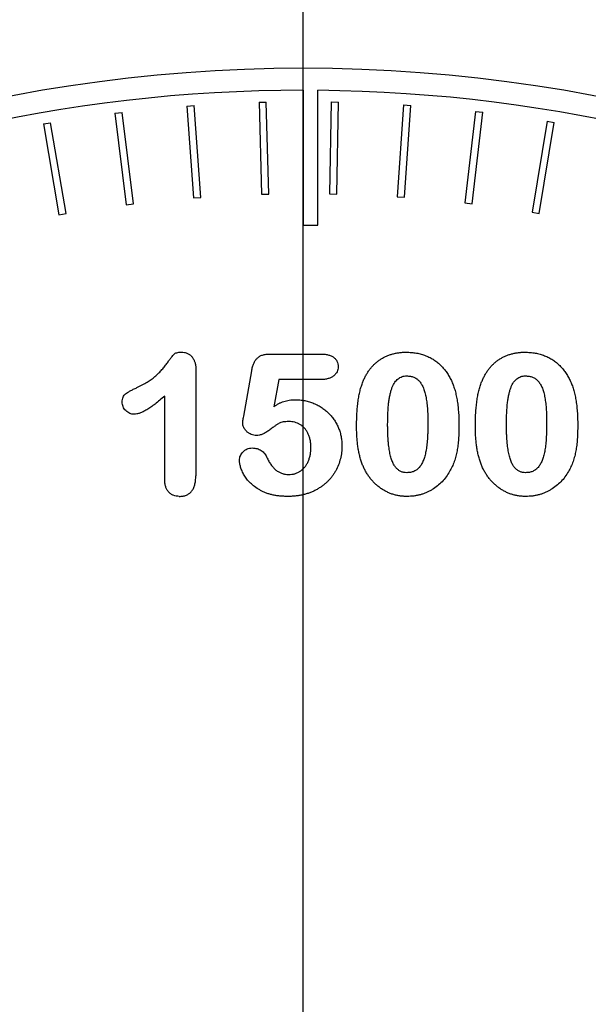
# Model space of a CAD drawing. Header units: inches. Extents: x 4 to 194, y 4 to 148.
# Tile 13 of 88: x 42.998 to 43.387, y 96.721 to 97.396. Entities that reach past the tile are written whole.
import ezdxf

# ---------------------------------------------------------------- set-up
doc = ezdxf.new("R2010")
doc.units = ezdxf.units.IN
doc.header["$LTSCALE"] = 18
doc.header["$MEASUREMENT"] = 0
doc.linetypes.add('CENTERX2', pattern=[0.8, 0.5, -0.1, 0.1, -0.1])
doc.layers.add('CENTER', color=40, linetype='CENTERX2')

# ---------------------------------------------------------------- blocks, each defined once
blk = doc.blocks.new('SW_CENTERMARKSYMBOL_6')
at = {"layer": 'CENTER', "color": 0}
blk.add_line((0, 0.2), (0, 1.4), dxfattribs=at)

msp = doc.modelspace()

# ---------------------------------------------------------------- linework, layer by layer
for p, q in [((43.19175, 97.34734), (43.19175, 97.25484)), ((43.20175, 97.25484), (43.20175, 97.3473)), ((43.16159, 97.33913), (43.16658, 97.33926)), ((43.16159, 97.33913), (43.16326, 97.27608)), ((43.16826, 97.27622), (43.16658, 97.33926)), ((43.21103, 97.33939), (43.20971, 97.27633)), ((43.21103, 97.33939), (43.21603, 97.33928)), ((43.21471, 97.27623), (43.21603, 97.33928)), ((43.06302, 97.33157), (43.06798, 97.33217)), ((43.07564, 97.26957), (43.06798, 97.33217)), ((43.11221, 97.33652), (43.1172, 97.33689)), ((43.11221, 97.33652), (43.11688, 97.27363)), ((43.12187, 97.274), (43.1172, 97.33689)), ((43.26043, 97.33729), (43.25611, 97.27438)), ((43.26043, 97.33729), (43.26541, 97.33695)), ((43.2611, 97.27403), (43.26541, 97.33695)), ((43.30967, 97.33286), (43.30237, 97.27021)), ((43.30733, 97.26964), (43.31463, 97.33228)), ((43.30967, 97.33286), (43.31463, 97.33228)), ((43.01412, 97.32428), (43.01904, 97.32512)), ((43.02967, 97.26296), (43.01904, 97.32512)), ((43.06302, 97.33157), (43.07067, 97.26897)), ((43.35865, 97.32608), (43.34837, 97.26386)), ((43.35331, 97.26305), (43.36358, 97.32527)), ((43.35865, 97.32608), (43.36358, 97.32527)), ((43.01412, 97.32428), (43.02474, 97.26212)), ((43.11688, 97.27363), (43.12187, 97.274)), ((43.16326, 97.27608), (43.16826, 97.27622)), ((43.20971, 97.27633), (43.21471, 97.27623)), ((43.25611, 97.27438), (43.2611, 97.27403)), ((43.07067, 97.26897), (43.07564, 97.26957)), ((43.30237, 97.27021), (43.30733, 97.26964)), ((43.02474, 97.26212), (43.02967, 97.26296)), ((43.34837, 97.26386), (43.35331, 97.26305)), ((43.19175, 97.25484), (43.20175, 97.25484)), ((43.16921, 97.16671), (43.20329, 97.16671)), ((43.11833, 97.15683), (43.11833, 97.08335)), ((43.15115, 97.12427), (43.15658, 97.15519)), ((43.17525, 97.14921), (43.17177, 97.13064)), ((43.20368, 97.14921), (43.17525, 97.14921)), ((43.09708, 97.08085), (43.09708, 97.13796))]:
    msp.add_line(p, q)
for radius in [1.3, 1.15]:
    msp.add_circle((43.19175, 96.29969), radius)
for radius, start, end in [(1.06265, 315, 225), (1.04765, 90, 116.45309), (1.04765, 63, 89.45309)]:
    msp.add_arc((43.19175, 96.29969), radius, start, end)
for points, knots in [([(43.19175, 95.06969), (42.86554, 95.06969), (42.55267, 95.19929), (42.09134, 95.66062), (41.96175, 95.97349), (41.96175, 96.6259), (42.09134, 96.93877), (42.55267, 97.4001), (42.86554, 97.52969), (43.19175, 97.52969)], [0, 0, 0, 0, 0.25, 0.25, 0.5, 0.5, 0.75, 0.75, 1, 1, 1, 1]), ([(43.19175, 97.52969), (43.51796, 97.52969), (43.83083, 97.4001), (44.29215, 96.93877), (44.42175, 96.6259), (44.42175, 95.97349), (44.29215, 95.66062), (43.83083, 95.19929), (43.51796, 95.06969), (43.19175, 95.06969)], [0, 0, 0, 0, 0.25, 0.25, 0.5, 0.5, 0.75, 0.75, 1, 1, 1, 1]), ([(43.07812, 97.14374), (43.07934, 97.14433), (43.08168, 97.14547), (43.08493, 97.14734), (43.08782, 97.14921), (43.09033, 97.1512), (43.0926, 97.15328), (43.09472, 97.15545), (43.0967, 97.15778), (43.09851, 97.16015), (43.10009, 97.16238), (43.10147, 97.16421), (43.10255, 97.16557), (43.10337, 97.1666), (43.10426, 97.16728), (43.10537, 97.16769), (43.10675, 97.16793), (43.10777, 97.16795), (43.10831, 97.16796)], [0, 0, 0, 0, 0.102067, 0.19594, 0.282382, 0.361719, 0.437457, 0.514164, 0.590398, 0.667755, 0.738735, 0.796553, 0.840246, 0.870166, 0.894706, 0.923781, 0.958725, 1, 1, 1, 1]), ([(43.10831, 97.16796), (43.10909, 97.16793), (43.11058, 97.16787), (43.11266, 97.16725), (43.11444, 97.16622), (43.11586, 97.16477), (43.11696, 97.16306), (43.11778, 97.16116), (43.11825, 97.15905), (43.1183, 97.15759), (43.11833, 97.15683)], [0, 0, 0, 0, 0.1380034, 0.2634133, 0.3815355, 0.4992045, 0.6194, 0.7400336, 0.8656298, 1, 1, 1, 1]), ([(43.15658, 97.15519), (43.15675, 97.15611), (43.15709, 97.15785), (43.15794, 97.16023), (43.15898, 97.16226), (43.16029, 97.16393), (43.16198, 97.16522), (43.16404, 97.16611), (43.1665, 97.16663), (43.16827, 97.16668), (43.16921, 97.16671)], [0, 0, 0, 0, 0.146333, 0.27738, 0.39516, 0.502581, 0.60811, 0.723229, 0.851741, 1, 1, 1, 1]), ([(43.20329, 97.16671), (43.20427, 97.16669), (43.20609, 97.16665), (43.20864, 97.16625), (43.21081, 97.16556), (43.21262, 97.16459), (43.21403, 97.16332), (43.21501, 97.16173), (43.21562, 97.15989), (43.21568, 97.15856), (43.21572, 97.15786)], [0, 0, 0, 0, 0.168091, 0.315373, 0.4458, 0.560289, 0.667171, 0.770973, 0.88002, 1, 1, 1, 1]), ([(43.23261, 97.14763), (43.23295, 97.14844), (43.23362, 97.15002), (43.2348, 97.15228), (43.23607, 97.15441), (43.23746, 97.15637), (43.23897, 97.15819), (43.24059, 97.15988), (43.24233, 97.1614), (43.24418, 97.16277), (43.24612, 97.164), (43.24817, 97.16506), (43.2503, 97.16597), (43.25254, 97.16668), (43.25485, 97.16725), (43.25724, 97.16766), (43.25973, 97.16792), (43.26142, 97.16795), (43.26228, 97.16796)], [0, 0, 0, 0, 0.068258, 0.13462, 0.19867, 0.260989, 0.32234, 0.383072, 0.443206, 0.502759, 0.562815, 0.62236, 0.682477, 0.743378, 0.805122, 0.868026, 0.932896, 1, 1, 1, 1]), ([(43.26228, 97.16796), (43.26347, 97.16793), (43.26582, 97.16786), (43.26926, 97.16745), (43.27253, 97.16666), (43.27564, 97.16564), (43.27857, 97.16434), (43.28128, 97.16276), (43.2838, 97.16094), (43.28607, 97.15885), (43.28813, 97.15655), (43.29005, 97.15409), (43.29173, 97.15141), (43.29268, 97.14951), (43.29316, 97.14855)], [0, 0, 0, 0, 0.092463, 0.181996, 0.268071, 0.352673, 0.4356, 0.516119, 0.595984, 0.675304, 0.754997, 0.835263, 0.916915, 1, 1, 1, 1]), ([(43.31386, 97.14763), (43.3142, 97.14844), (43.31487, 97.15002), (43.31605, 97.15228), (43.31732, 97.15441), (43.31871, 97.15637), (43.32022, 97.15819), (43.32184, 97.15988), (43.32358, 97.1614), (43.32543, 97.16277), (43.32737, 97.164), (43.32942, 97.16506), (43.33155, 97.16597), (43.33379, 97.16668), (43.3361, 97.16725), (43.33849, 97.16766), (43.34098, 97.16792), (43.34267, 97.16795), (43.34353, 97.16796)], [0, 0, 0, 0, 0.068258, 0.13462, 0.19867, 0.260989, 0.32234, 0.383072, 0.443206, 0.502759, 0.562815, 0.62236, 0.682477, 0.743378, 0.805122, 0.868026, 0.932896, 1, 1, 1, 1]), ([(43.34353, 97.16796), (43.34472, 97.16793), (43.34707, 97.16786), (43.35051, 97.16745), (43.35378, 97.16666), (43.35689, 97.16564), (43.35982, 97.16434), (43.36253, 97.16276), (43.36505, 97.16094), (43.36732, 97.15885), (43.36938, 97.15655), (43.3713, 97.15409), (43.37298, 97.15141), (43.37393, 97.14951), (43.37441, 97.14855)], [0, 0, 0, 0, 0.092463, 0.181996, 0.268071, 0.352673, 0.4356, 0.516119, 0.595984, 0.675304, 0.754997, 0.835263, 0.916915, 1, 1, 1, 1]), ([(43.21572, 97.15786), (43.21568, 97.15729), (43.2156, 97.15616), (43.215, 97.15453), (43.21401, 97.15305), (43.21268, 97.15169), (43.21095, 97.15056), (43.20884, 97.14977), (43.20638, 97.14928), (43.20462, 97.14924), (43.20368, 97.14921)], [0, 0, 0, 0, 0.1033306, 0.2048465, 0.3105548, 0.4248628, 0.5475878, 0.6805916, 0.8310049, 1, 1, 1, 1]), ([(43.24958, 97.11884), (43.2496, 97.12024), (43.24963, 97.12294), (43.24975, 97.12685), (43.25001, 97.13044), (43.25032, 97.13373), (43.25078, 97.13672), (43.25128, 97.13942), (43.25194, 97.14181), (43.25265, 97.14393), (43.25349, 97.14576), (43.25445, 97.14734), (43.25551, 97.1487), (43.2567, 97.14979), (43.258, 97.15066), (43.25942, 97.15126), (43.26095, 97.15166), (43.26201, 97.15169), (43.26255, 97.15171)], [0, 0, 0, 0, 0.108151, 0.208808, 0.301586, 0.386518, 0.464338, 0.535065, 0.598633, 0.655579, 0.707113, 0.7543, 0.797975, 0.839625, 0.878825, 0.918253, 0.958144, 1, 1, 1, 1]), ([(43.26255, 97.15171), (43.26342, 97.15167), (43.26508, 97.1516), (43.26742, 97.15094), (43.26949, 97.14987), (43.27124, 97.14831), (43.27272, 97.14632), (43.27397, 97.14388), (43.27496, 97.14098), (43.27575, 97.13763), (43.27637, 97.1338), (43.27677, 97.12945), (43.27706, 97.12457), (43.27707, 97.12115), (43.27708, 97.11935)], [0, 0, 0, 0, 0.065311, 0.125726, 0.182633, 0.240288, 0.301529, 0.369895, 0.446778, 0.533003, 0.630439, 0.740437, 0.863898, 1, 1, 1, 1]), ([(43.33083, 97.11884), (43.33085, 97.12024), (43.33088, 97.12294), (43.331, 97.12685), (43.33126, 97.13044), (43.33157, 97.13373), (43.33203, 97.13672), (43.33253, 97.13942), (43.33319, 97.14181), (43.3339, 97.14393), (43.33474, 97.14576), (43.3357, 97.14734), (43.33676, 97.1487), (43.33795, 97.14979), (43.33925, 97.15066), (43.34067, 97.15126), (43.3422, 97.15166), (43.34326, 97.15169), (43.3438, 97.15171)], [0, 0, 0, 0, 0.108151, 0.208808, 0.301586, 0.386518, 0.464338, 0.535065, 0.598633, 0.655579, 0.707113, 0.7543, 0.797975, 0.839625, 0.878825, 0.918253, 0.958144, 1, 1, 1, 1]), ([(43.3438, 97.15171), (43.34467, 97.15167), (43.34633, 97.1516), (43.34867, 97.15094), (43.35074, 97.14987), (43.35249, 97.14831), (43.35397, 97.14632), (43.35522, 97.14388), (43.35621, 97.14098), (43.357, 97.13763), (43.35762, 97.1338), (43.35802, 97.12945), (43.35831, 97.12457), (43.35832, 97.12115), (43.35833, 97.11935)], [0, 0, 0, 0, 0.065311, 0.125726, 0.182633, 0.240288, 0.301529, 0.369895, 0.446778, 0.533003, 0.630439, 0.740437, 0.863898, 1, 1, 1, 1]), ([(43.06802, 97.13384), (43.06805, 97.13445), (43.06811, 97.1356), (43.06852, 97.1372), (43.06929, 97.13853), (43.07041, 97.13959), (43.07185, 97.1405), (43.07361, 97.14151), (43.07572, 97.14263), (43.07728, 97.14335), (43.07812, 97.14374)], [0, 0, 0, 0, 0.119975, 0.226617, 0.323391, 0.418825, 0.527195, 0.660793, 0.817754, 1, 1, 1, 1]), ([(43.22833, 97.117), (43.22834, 97.11857), (43.22836, 97.12163), (43.22856, 97.12608), (43.22886, 97.13029), (43.22931, 97.13426), (43.22989, 97.13797), (43.23062, 97.14143), (43.23152, 97.14464), (43.23225, 97.14665), (43.23261, 97.14763)], [0, 0, 0, 0, 0.151402, 0.294763, 0.430194, 0.558529, 0.679361, 0.793081, 0.899473, 1, 1, 1, 1]), ([(43.29316, 97.14855), (43.29357, 97.14758), (43.29443, 97.1456), (43.29549, 97.14243), (43.29634, 97.139), (43.2971, 97.13531), (43.29765, 97.13137), (43.29803, 97.12717), (43.2983, 97.12271), (43.29832, 97.11965), (43.29833, 97.11808)], [0, 0, 0, 0, 0.101241, 0.20777, 0.321731, 0.442053, 0.570072, 0.704905, 0.848794, 1, 1, 1, 1]), ([(43.30958, 97.117), (43.30959, 97.11857), (43.30961, 97.12163), (43.30981, 97.12608), (43.31011, 97.13029), (43.31056, 97.13426), (43.31114, 97.13797), (43.31187, 97.14143), (43.31277, 97.14464), (43.3135, 97.14665), (43.31386, 97.14763)], [0, 0, 0, 0, 0.151402, 0.294763, 0.430194, 0.558529, 0.679361, 0.793081, 0.899473, 1, 1, 1, 1]), ([(43.37441, 97.14855), (43.37482, 97.14758), (43.37568, 97.1456), (43.37674, 97.14243), (43.37759, 97.139), (43.37835, 97.13531), (43.3789, 97.13137), (43.37928, 97.12717), (43.37955, 97.12271), (43.37957, 97.11965), (43.37958, 97.11808)], [0, 0, 0, 0, 0.101241, 0.20777, 0.321731, 0.442053, 0.570072, 0.704905, 0.848794, 1, 1, 1, 1]), ([(43.09708, 97.13796), (43.09596, 97.13698), (43.09381, 97.1351), (43.09065, 97.13255), (43.0877, 97.13039), (43.08497, 97.12863), (43.08247, 97.12724), (43.08019, 97.12624), (43.07813, 97.1256), (43.07681, 97.12551), (43.0762, 97.12546)], [0, 0, 0, 0, 0.181513, 0.345629, 0.493237, 0.624739, 0.740009, 0.839814, 0.926096, 1, 1, 1, 1]), ([(43.0762, 97.12546), (43.07567, 97.12549), (43.07463, 97.12555), (43.07312, 97.12605), (43.07171, 97.12684), (43.07045, 97.12793), (43.06937, 97.12922), (43.06861, 97.13067), (43.06811, 97.13222), (43.06805, 97.1333), (43.06802, 97.13384)], [0, 0, 0, 0, 0.122835, 0.241674, 0.364657, 0.495282, 0.626099, 0.751002, 0.874161, 1, 1, 1, 1]), ([(43.17177, 97.13064), (43.1723, 97.13103), (43.17336, 97.1318), (43.17506, 97.13276), (43.17678, 97.13362), (43.17857, 97.13427), (43.18041, 97.13481), (43.1823, 97.1352), (43.18425, 97.13541), (43.18556, 97.13545), (43.18622, 97.13546)], [0, 0, 0, 0, 0.127475, 0.252711, 0.376015, 0.499492, 0.621406, 0.746091, 0.871491, 1, 1, 1, 1]), ([(43.18622, 97.13546), (43.18736, 97.13543), (43.1896, 97.13538), (43.1929, 97.13487), (43.19608, 97.13407), (43.19912, 97.13296), (43.202, 97.13157), (43.2047, 97.12997), (43.20717, 97.12813), (43.20941, 97.12604), (43.21146, 97.1238), (43.21324, 97.12137), (43.21477, 97.11877), (43.21605, 97.11603), (43.21708, 97.11315), (43.21779, 97.11016), (43.21827, 97.10709), (43.21831, 97.10499), (43.21833, 97.10394)], [0, 0, 0, 0, 0.067889, 0.13409, 0.199221, 0.263955, 0.327933, 0.390164, 0.451434, 0.512392, 0.572824, 0.632772, 0.692531, 0.753209, 0.813982, 0.874955, 0.9368, 1, 1, 1, 1]), ([(43.15044, 97.11968), (43.15045, 97.11984), (43.15049, 97.12032), (43.15065, 97.12124), (43.15085, 97.12261), (43.15104, 97.12367), (43.15115, 97.12427)], [0, 0, 0, 0, 0.105456, 0.305261, 0.603209, 1, 1, 1, 1]), ([(43.15978, 97.11095), (43.15918, 97.11098), (43.15799, 97.11102), (43.15627, 97.11157), (43.15466, 97.1124), (43.15322, 97.11355), (43.15201, 97.1149), (43.1511, 97.1164), (43.15054, 97.11801), (43.15048, 97.11912), (43.15044, 97.11968)], [0, 0, 0, 0, 0.127887, 0.252308, 0.378663, 0.510813, 0.642264, 0.763389, 0.88163, 1, 1, 1, 1]), ([(43.18202, 97.12046), (43.18131, 97.12046), (43.17999, 97.12045), (43.17818, 97.12022), (43.17669, 97.11993), (43.17543, 97.11938), (43.17421, 97.11857), (43.17268, 97.11757), (43.17081, 97.11621), (43.1687, 97.11459), (43.16644, 97.11302), (43.16415, 97.11185), (43.16194, 97.1111), (43.16048, 97.111), (43.15978, 97.11095)], [0, 0, 0, 0, 0.086737, 0.159769, 0.220386, 0.270169, 0.323976, 0.397867, 0.491054, 0.604243, 0.720109, 0.823393, 0.915132, 1, 1, 1, 1]), ([(43.19708, 97.10265), (43.19706, 97.10358), (43.197, 97.10538), (43.19664, 97.10796), (43.19599, 97.11032), (43.1951, 97.11246), (43.19398, 97.11436), (43.19271, 97.11602), (43.19124, 97.11741), (43.18961, 97.11852), (43.18786, 97.11939), (43.186, 97.12002), (43.18404, 97.1204), (43.1827, 97.12044), (43.18202, 97.12046)], [0, 0, 0, 0, 0.10652, 0.205004, 0.297598, 0.38562, 0.469326, 0.548348, 0.624134, 0.699046, 0.772912, 0.847495, 0.922495, 1, 1, 1, 1]), ([(43.23222, 97.09134), (43.2319, 97.09226), (43.23125, 97.09413), (43.23042, 97.09702), (43.22977, 97.10004), (43.22922, 97.10317), (43.22881, 97.10644), (43.22855, 97.10984), (43.22836, 97.11338), (43.22834, 97.11578), (43.22833, 97.117)], [0, 0, 0, 0, 0.112195, 0.227348, 0.345393, 0.466973, 0.592957, 0.723618, 0.859264, 1, 1, 1, 1]), ([(43.26267, 97.08546), (43.26197, 97.08551), (43.26059, 97.08559), (43.25861, 97.08621), (43.25684, 97.08728), (43.25523, 97.08877), (43.25386, 97.09074), (43.25268, 97.0932), (43.2517, 97.09615), (43.25107, 97.09894), (43.25063, 97.10143), (43.25038, 97.10349), (43.25011, 97.1057), (43.24993, 97.10805), (43.24976, 97.11054), (43.24968, 97.11318), (43.24959, 97.11596), (43.24958, 97.11786), (43.24958, 97.11884)], [0, 0, 0, 0, 0.053313, 0.104731, 0.156073, 0.210086, 0.269778, 0.338272, 0.416798, 0.506366, 0.555665, 0.608659, 0.665036, 0.724719, 0.788285, 0.855243, 0.925652, 1, 1, 1, 1]), ([(43.27708, 97.11935), (43.27708, 97.11837), (43.27707, 97.11646), (43.27702, 97.11368), (43.27689, 97.11104), (43.27677, 97.10856), (43.27657, 97.10623), (43.27634, 97.10405), (43.27606, 97.10201), (43.27567, 97.09955), (43.27504, 97.09678), (43.27406, 97.09379), (43.27283, 97.09125), (43.27139, 97.08912), (43.26963, 97.08747), (43.26758, 97.08628), (43.26521, 97.08559), (43.26354, 97.0855), (43.26267, 97.08546)], [0, 0, 0, 0, 0.071561, 0.139796, 0.204263, 0.264941, 0.321912, 0.375649, 0.425711, 0.472611, 0.557785, 0.633819, 0.702307, 0.763979, 0.821361, 0.877576, 0.936293, 1, 1, 1, 1]), ([(43.29833, 97.11808), (43.29832, 97.11643), (43.29829, 97.11323), (43.29806, 97.10862), (43.29765, 97.10436), (43.2971, 97.1004), (43.29631, 97.09667), (43.29517, 97.0931), (43.29379, 97.0896), (43.29259, 97.08739), (43.29199, 97.08628)], [0, 0, 0, 0, 0.151187, 0.291824, 0.422168, 0.542443, 0.656961, 0.770467, 0.884742, 1, 1, 1, 1]), ([(43.31347, 97.09134), (43.31315, 97.09226), (43.3125, 97.09413), (43.31167, 97.09702), (43.31102, 97.10004), (43.31047, 97.10317), (43.31006, 97.10644), (43.3098, 97.10984), (43.30961, 97.11338), (43.30959, 97.11578), (43.30958, 97.117)], [0, 0, 0, 0, 0.112195, 0.227348, 0.345393, 0.466973, 0.592957, 0.723618, 0.859264, 1, 1, 1, 1]), ([(43.34392, 97.08546), (43.34322, 97.08551), (43.34184, 97.08559), (43.33986, 97.08621), (43.33809, 97.08728), (43.33648, 97.08877), (43.33511, 97.09074), (43.33393, 97.0932), (43.33295, 97.09615), (43.33232, 97.09894), (43.33188, 97.10143), (43.33163, 97.10349), (43.33136, 97.1057), (43.33118, 97.10805), (43.33101, 97.11054), (43.33093, 97.11318), (43.33084, 97.11596), (43.33083, 97.11786), (43.33083, 97.11884)], [0, 0, 0, 0, 0.053313, 0.104731, 0.156073, 0.210086, 0.269778, 0.338272, 0.416798, 0.506366, 0.555665, 0.608659, 0.665036, 0.724719, 0.788285, 0.855243, 0.925652, 1, 1, 1, 1]), ([(43.35833, 97.11935), (43.35833, 97.11837), (43.35832, 97.11646), (43.35827, 97.11368), (43.35814, 97.11104), (43.35802, 97.10856), (43.35782, 97.10623), (43.35759, 97.10405), (43.35731, 97.10201), (43.35692, 97.09955), (43.35629, 97.09678), (43.35531, 97.09379), (43.35408, 97.09125), (43.35264, 97.08912), (43.35088, 97.08747), (43.34883, 97.08628), (43.34646, 97.08559), (43.34479, 97.0855), (43.34392, 97.08546)], [0, 0, 0, 0, 0.071561, 0.139796, 0.204263, 0.264941, 0.321912, 0.375649, 0.425711, 0.472611, 0.557785, 0.633819, 0.702307, 0.763979, 0.821361, 0.877576, 0.936293, 1, 1, 1, 1]), ([(43.37958, 97.11808), (43.37957, 97.11643), (43.37954, 97.11323), (43.37931, 97.10862), (43.3789, 97.10436), (43.37835, 97.1004), (43.37756, 97.09667), (43.37642, 97.0931), (43.37504, 97.0896), (43.37384, 97.08739), (43.37324, 97.08628)], [0, 0, 0, 0, 0.151187, 0.291824, 0.422168, 0.542443, 0.656961, 0.770467, 0.884742, 1, 1, 1, 1]), ([(43.21833, 97.10394), (43.21828, 97.10241), (43.21818, 97.0994), (43.21735, 97.09499), (43.21602, 97.09075), (43.21445, 97.0874), (43.21295, 97.08484), (43.21167, 97.08302), (43.21027, 97.08128), (43.20874, 97.07963), (43.20707, 97.07809), (43.20527, 97.07664), (43.20333, 97.0753), (43.20129, 97.07402), (43.19913, 97.0729), (43.19687, 97.07192), (43.19453, 97.07108), (43.19209, 97.07039), (43.18957, 97.06986), (43.18696, 97.0695), (43.18427, 97.06925), (43.18244, 97.06923), (43.18152, 97.06921)], [0, 0, 0, 0, 0.080742, 0.159177, 0.236846, 0.315126, 0.354349, 0.39343, 0.43286, 0.472342, 0.512312, 0.552978, 0.594542, 0.637077, 0.680214, 0.723406, 0.767311, 0.81169, 0.857085, 0.90336, 0.951071, 1, 1, 1, 1]), ([(43.18177, 97.08421), (43.18252, 97.08423), (43.18399, 97.08427), (43.1861, 97.08475), (43.18806, 97.08546), (43.18985, 97.0865), (43.19147, 97.08779), (43.19292, 97.08931), (43.19414, 97.09109), (43.19521, 97.09307), (43.19604, 97.09525), (43.19664, 97.09759), (43.19703, 97.10007), (43.19706, 97.10178), (43.19708, 97.10265)], [0, 0, 0, 0, 0.083719, 0.163246, 0.240043, 0.316202, 0.393257, 0.470357, 0.550185, 0.633407, 0.720583, 0.80994, 0.902532, 1, 1, 1, 1]), ([(43.14824, 97.09409), (43.14826, 97.09459), (43.14832, 97.09559), (43.14883, 97.09705), (43.14961, 97.09846), (43.15067, 97.09978), (43.15195, 97.10093), (43.15345, 97.10176), (43.15511, 97.1023), (43.15627, 97.10235), (43.15687, 97.10238)], [0, 0, 0, 0, 0.113035, 0.226698, 0.346517, 0.477034, 0.609083, 0.736229, 0.86488, 1, 1, 1, 1]), ([(43.15687, 97.10238), (43.15746, 97.10235), (43.15861, 97.1023), (43.16027, 97.102), (43.16178, 97.10144), (43.16316, 97.10067), (43.16441, 97.09968), (43.16552, 97.09848), (43.16645, 97.09703), (43.16696, 97.09597), (43.16722, 97.09542)], [0, 0, 0, 0, 0.1338271, 0.2593083, 0.3781619, 0.4957497, 0.6137761, 0.7352905, 0.8634964, 1, 1, 1, 1]), ([(43.18152, 97.06921), (43.18055, 97.06923), (43.17864, 97.06927), (43.17586, 97.06945), (43.17321, 97.0698), (43.17071, 97.0703), (43.16833, 97.07089), (43.16611, 97.07165), (43.16402, 97.07256), (43.16148, 97.07391), (43.15862, 97.07578), (43.15568, 97.07827), (43.15321, 97.0809), (43.15138, 97.08372), (43.15, 97.08652), (43.14903, 97.08919), (43.14836, 97.09169), (43.14827, 97.09332), (43.14824, 97.09409)], [0, 0, 0, 0, 0.063354, 0.124284, 0.182173, 0.237607, 0.290698, 0.34191, 0.391024, 0.439129, 0.529668, 0.613207, 0.690519, 0.763845, 0.832087, 0.893676, 0.949241, 1, 1, 1, 1]), ([(43.16722, 97.09542), (43.16766, 97.09451), (43.1685, 97.09277), (43.17007, 97.09045), (43.17175, 97.08849), (43.17357, 97.0869), (43.17553, 97.0857), (43.17755, 97.08486), (43.17964, 97.08431), (43.18106, 97.08425), (43.18177, 97.08421)], [0, 0, 0, 0, 0.155746, 0.298256, 0.42986, 0.552972, 0.66967, 0.781683, 0.890239, 1, 1, 1, 1]), ([(43.26284, 97.06921), (43.262, 97.06923), (43.26033, 97.06927), (43.25785, 97.06955), (43.25544, 97.06999), (43.2531, 97.07065), (43.25083, 97.07149), (43.24862, 97.07249), (43.24648, 97.07369), (43.24443, 97.07507), (43.24246, 97.07661), (43.24061, 97.0783), (43.2389, 97.08013), (43.2373, 97.0821), (43.23582, 97.0842), (43.23449, 97.08645), (43.23327, 97.08883), (43.23257, 97.0905), (43.23222, 97.09134)], [0, 0, 0, 0, 0.063121, 0.12463, 0.185343, 0.245259, 0.305738, 0.365447, 0.426051, 0.487951, 0.550165, 0.61198, 0.674454, 0.736893, 0.800966, 0.86537, 0.931768, 1, 1, 1, 1]), ([(43.34409, 97.06921), (43.34325, 97.06923), (43.34158, 97.06927), (43.3391, 97.06955), (43.33669, 97.06999), (43.33435, 97.07065), (43.33208, 97.07149), (43.32987, 97.07249), (43.32773, 97.07369), (43.32568, 97.07507), (43.32371, 97.07661), (43.32186, 97.0783), (43.32015, 97.08013), (43.31855, 97.0821), (43.31707, 97.0842), (43.31574, 97.08645), (43.31452, 97.08883), (43.31382, 97.0905), (43.31347, 97.09134)], [0, 0, 0, 0, 0.063121, 0.12463, 0.185343, 0.245259, 0.305738, 0.365447, 0.426051, 0.487951, 0.550165, 0.61198, 0.674454, 0.736893, 0.800966, 0.86537, 0.931768, 1, 1, 1, 1]), ([(43.10702, 97.06921), (43.10791, 97.06925), (43.1096, 97.06931), (43.11196, 97.06999), (43.11397, 97.07112), (43.1156, 97.07273), (43.11687, 97.07477), (43.11773, 97.07725), (43.11825, 97.08016), (43.1183, 97.08224), (43.11833, 97.08335)], [0, 0, 0, 0, 0.128896, 0.243996, 0.352732, 0.459619, 0.573373, 0.697989, 0.83918, 1, 1, 1, 1]), ([(43.29199, 97.08628), (43.29122, 97.08503), (43.28971, 97.08254), (43.28687, 97.07923), (43.28367, 97.07628), (43.28066, 97.0742), (43.2781, 97.07274), (43.2761, 97.07181), (43.27405, 97.071), (43.27192, 97.07036), (43.26975, 97.06982), (43.2675, 97.06948), (43.26519, 97.06926), (43.26363, 97.06923), (43.26284, 97.06921)], [0, 0, 0, 0, 0.12394, 0.245912, 0.367584, 0.491844, 0.55451, 0.616619, 0.678723, 0.740942, 0.804417, 0.868004, 0.933298, 1, 1, 1, 1]), ([(43.37324, 97.08628), (43.37247, 97.08503), (43.37096, 97.08254), (43.36812, 97.07923), (43.36492, 97.07628), (43.36191, 97.0742), (43.35935, 97.07274), (43.35735, 97.07181), (43.3553, 97.071), (43.35317, 97.07036), (43.351, 97.06982), (43.34875, 97.06948), (43.34644, 97.06926), (43.34488, 97.06923), (43.34409, 97.06921)], [0, 0, 0, 0, 0.1239403, 0.2459118, 0.3675843, 0.4918438, 0.5545099, 0.6166189, 0.678723, 0.7409419, 0.8044166, 0.8680035, 0.9332981, 1, 1, 1, 1]), ([(43.10702, 97.06921), (43.10631, 97.06925), (43.10493, 97.06932), (43.10297, 97.0699), (43.10123, 97.07086), (43.09973, 97.07218), (43.09851, 97.07388), (43.09769, 97.07593), (43.09717, 97.07829), (43.09711, 97.07996), (43.09708, 97.08085)], [0, 0, 0, 0, 0.123583, 0.238972, 0.351157, 0.465548, 0.583672, 0.709691, 0.846114, 1, 1, 1, 1])]:
    msp.add_open_spline(points, degree=3, knots=knots)

# ---------------------------------------------------------------- block references
at = {"layer": 'CENTER'}
msp.add_blockref('SW_CENTERMARKSYMBOL_6', (43.19175, 96.29969), dxfattribs=at)

doc.saveas('drawing.dxf')
